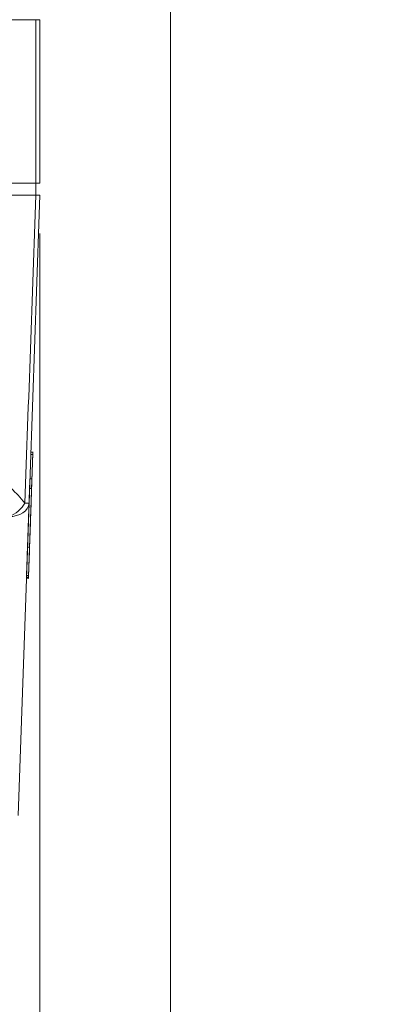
# Model space of a CAD drawing. Header units: millimetres. Extents: x 0 to 589, y 0 to 415.
# Tile 25 of 74: x 216 to 234, y 324 to 373. Entities that reach past the tile are written whole.
import ezdxf

# ---------------------------------------------------------------- set-up
doc = ezdxf.new("R2010")
doc.units = ezdxf.units.MM
doc.layers.add('1', color=7, linetype='Continuous', true_color=0xffffff)
doc.layers.add('3', color=7, linetype='Continuous', true_color=0xffffff)
doc.styles.add('ideas_simplex', font='simplex.shx')
doc.dimstyles.get("Standard").update_dxf_attribs({"dimtxt": 0.18, "dimasz": 0.18, "dimexe": 0.18, "dimexo": 0.0625, "dimgap": 0.09, "dimtad": 0, "dimtih": 1, "dimtoh": 1, "dimdec": 4, "dimzin": 0, "dimdsep": 46, "dimtxsty": 'Standard', "dimcen": 0.09, "dimadec": 0, "dimazin": 0, "dimtfac": 1, "dimtdec": 4, "dimtofl": 0, "dimtmove": 0, "dimatfit": 3, "dimfxl": 1, "dimtolj": 1, "dimtzin": 0, "dimarcsym": 0})

# ---------------------------------------------------------------- blocks, each defined once
blk = doc.blocks.new('_U0')
at = {"layer": '1', "color": 152, "lineweight": 13}
for p, q in [((216.814531, 362.448359), (216.814531, 312.46486)), ((200.064531, 327.414288), (200.064531, 312.46486))]:
    blk.add_line(p, q, dxfattribs=at)
at = {"layer": '1', "color": 27, "lineweight": 13}
blk.add_line((200.064531, 314.46486), (216.814531, 314.46486), dxfattribs=at)
at = {"layer": '1', "color": 27, "lineweight": 18}
for points in [[(200.064531, 314.46486), (203.064529, 314.993841), (203.064533, 313.935879)], [(216.814531, 314.46486), (213.814533, 313.935879), (213.814529, 314.993841)]]:
    blk.add_solid(points, dxfattribs=at)
at = {"layer": '1', "color": 23, "linetype": 'Continuous', "lineweight": 18, "insert": (207.263531, 315.09986), "char_height": 3, "attachment_point": 7, "line_spacing_factor": 1.204819, "style": 'ideas_simplex'}
blk.add_mtext('\\W0.8352;=', dxfattribs=at)
blk = doc.blocks.new('_U1')
at = {"layer": '1', "color": 152, "lineweight": 13}
for p, q in [((200.0538, 328.081211), (200.0538, 298.884476)), ((179.564531, 326.439288), (179.564531, 298.884476))]:
    blk.add_line(p, q, dxfattribs=at)
at = {"layer": '1', "color": 27, "lineweight": 13}
blk.add_line((179.564531, 300.884476), (233.91948, 300.884476), dxfattribs=at)
at = {"layer": '1', "color": 27, "lineweight": 18}
for points in [[(179.564531, 300.884476), (182.564529, 301.413457), (182.564533, 300.355495)], [(200.0538, 300.884476), (197.053802, 300.355495), (197.053798, 301.413457)]]:
    blk.add_solid(points, dxfattribs=at)
at = {"layer": '1', "color": 23, "linetype": 'Continuous', "lineweight": 18, "char_height": 3, "attachment_point": 7, "line_spacing_factor": 1.204819, "style": 'ideas_simplex'}
for s, insert in [('\\W1.2097;20,5', (201.97848, 301.519476)), ('\\W1.3020;[0.81]', (216.55848, 301.519476))]:
    blk.add_mtext(s, dxfattribs=dict(at, insert=insert))

msp = doc.modelspace()

# ---------------------------------------------------------------- linework, layer by layer
at = {"layer": '1', "color": 251, "linetype": 'Continuous', "lineweight": 18}
for p, q in [((223.292, 394.511), (223.292, 319.282)), ((216.615, 364.948), (216.615, 364.348))]:
    msp.add_line(p, q, dxfattribs=at)
at = {"layer": '1', "color": 252, "linetype": 'Continuous', "lineweight": 18}
for p, q in [((216.622, 373.048), (214.653, 373.048)), ((216.622, 373.048), (216.815, 373.048)), ((216.815, 373.048), (216.815, 364.948)), ((216.622, 364.948), (214.653, 364.948)), ((216.815, 364.948), (216.622, 364.948)), ((216.622, 364.348), (214.653, 364.348)), ((216.282, 349.1), (215.741, 333.613))]:
    msp.add_line(p, q, dxfattribs=at)
at = {"layer": '1', "color": 252, "linetype": 'Continuous', "lineweight": 13}
msp.add_line((216.622, 364.948), (216.622, 373.048), dxfattribs=at)
at = {"layer": '1', "color": 7, "linetype": 'Continuous', "lineweight": 18}
for p, q in [((216.366, 351.487), (216.365, 351.487)), ((216.366, 351.484), (216.365, 351.484)), ((216.479, 351.497), (216.366, 351.501)), ((216.367, 351.501), (216.366, 351.501)), ((216.367, 351.51), (216.367, 351.512)), ((216.367, 351.501), (216.367, 351.501)), ((216.483, 351.613), (216.37, 351.617)), ((216.466, 351.497), (216.466, 351.497)), ((216.479, 351.483), (216.466, 351.484)), ((216.478, 351.48), (216.466, 351.481)), ((216.467, 351.507), (216.467, 351.509)), ((216.479, 351.497), (216.467, 351.497)), ((216.408, 349.811), (216.308, 349.814)), ((216.282, 349.096), (216.283, 349.096)), ((216.261, 348.506), (216.262, 348.506)), ((216.266, 348.635), (216.266, 348.635)), ((216.362, 348.502), (216.374, 348.502)), ((216.366, 348.632), (216.379, 348.631)), ((216.256, 348.338), (216.255, 348.338)), ((216.369, 348.334), (216.356, 348.335)), ((216.306, 346.91), (216.206, 346.914)), ((216.199, 346.713), (216.199, 346.713)), ((216.199, 346.713), (216.199, 346.713)), ((216.312, 346.709), (216.299, 346.71)), ((216.311, 346.697), (216.299, 346.698)), ((216.154, 345.43), (216.267, 345.427)), ((216.157, 345.511), (216.27, 345.507)), ((216.257, 345.507), (216.157, 345.511)), ((216.152, 345.375), (216.265, 345.371)), ((216.152, 345.37), (216.265, 345.366))]:
    msp.add_line(p, q, dxfattribs=at)
at = {"layer": '1', "color": 7, "linetype": 'Continuous', "lineweight": 13}
msp.add_line((216.466, 351.497), (216.367, 351.501), dxfattribs=at)
at = {"layer": '1', "color": 252, "linetype": 'Continuous', "lineweight": 13}
for major_axis, ratio, start_param, end_param in [((0.999, -0.035), 0.706891, 4.737069, 6.283185), ((0.811, 0.585), 0.629764, 4.285595, 5.384655), ((0.999, -0.035), 0.011831, 5.629885, 6.283185)]:
    msp.add_ellipse((215.283, 349.135), major_axis=major_axis, ratio=ratio, start_param=start_param, end_param=end_param, dxfattribs=at)
msp.add_open_spline([(216.076, 349.1), (216.258, 354.183), (216.44, 359.265), (216.622, 364.348)], degree=3, dxfattribs=at)
at = {"layer": '1', "color": 252, "linetype": 'Continuous', "lineweight": 18}
msp.add_open_spline([(216.815, 364.348), (216.637, 359.265), (216.46, 354.183), (216.282, 349.1)], degree=3, dxfattribs=at)
msp.add_open_spline([(216.622, 364.348), (216.653, 364.348), (216.708, 364.348), (216.749, 364.348), (216.782, 364.348), (216.806, 364.348), (216.815, 364.348), (216.815, 364.348)], degree=3, knots=[0, 0, 0, 0, 0.250201, 0.500402, 0.500402, 0.750603, 1, 1, 1, 1], dxfattribs=at)
at = {"layer": '1', "color": 7, "linetype": 'Continuous', "lineweight": 18}
for points, degree, knots in [([(216.355, 348.301), (216.355, 348.317), (216.359, 348.408), (216.364, 348.561), (216.371, 348.752), (216.379, 348.98), (216.392, 349.371), (216.412, 349.945), (216.432, 350.522), (216.444, 350.861), (216.45, 351.026), (216.457, 351.213), (216.467, 351.509), (216.471, 351.615), (216.471, 351.615), (216.471, 351.615), (216.47, 351.6), (216.469, 351.563), (216.467, 351.525), (216.467, 351.504)], 6, [0, 0, 0, 0, 0, 0, 0, 0.016422, 0.092463, 0.168503, 0.244543, 0.320583, 0.396624, 0.472664, 0.548704, 0.624745, 0.700785, 0.776825, 0.852866, 0.928906, 1, 1, 1, 1, 1, 1, 1]), ([(216.371, 351.617), (216.371, 351.617), (216.371, 351.616), (216.371, 351.614), (216.37, 351.608), (216.37, 351.595), (216.369, 351.566), (216.368, 351.529), (216.367, 351.508)], 6, [0, 0, 0, 0, 0, 0, 0, 0.13518, 0.582126, 1, 1, 1, 1, 1, 1, 1]), ([(216.466, 351.497), (216.466, 351.497), (216.463, 351.393), (216.456, 351.184), (216.447, 350.943), (216.432, 350.517), (216.424, 350.295), (216.424, 350.295)], 3, [0, 0, 0, 0, 0.260876, 0.333697, 0.41212, 0.686599, 1, 1, 1, 1]), ([(216.325, 350.298), (216.325, 350.298), (216.325, 350.298), (216.325, 350.298), (216.325, 350.298), (216.325, 350.298), (216.323, 350.247), (216.313, 349.969), (216.308, 349.814)], 3, [0, 0, 0, 0, 0.118108, 0.315726, 0.315726, 0.315726, 0.735049, 1, 1, 1, 1]), ([(216.367, 348.635), (216.367, 348.636), (216.367, 348.637), (216.367, 348.641), (216.367, 348.648), (216.368, 348.663), (216.369, 348.692), (216.37, 348.734), (216.373, 348.823), (216.377, 348.938), (216.38, 349.026), (216.382, 349.065), (216.385, 349.168), (216.394, 349.432), (216.405, 349.726), (216.414, 349.992), (216.42, 350.179), (216.424, 350.279), (216.424, 350.294)], 6, [0, 0, 0, 0, 0, 0, 0, 0.048322, 0.133436, 0.218551, 0.303665, 0.388779, 0.473893, 0.559007, 0.644122, 0.729236, 0.81435, 0.899464, 0.984579, 1, 1, 1, 1, 1, 1, 1]), ([(216.367, 348.656), (216.368, 348.667), (216.369, 348.7), (216.372, 348.783), (216.379, 348.988), (216.394, 349.419), (216.406, 349.775), (216.416, 350.051), (216.422, 350.215), (216.424, 350.267)], 5, [0, 0, 0, 0, 0, 0, 0.22339, 0.446781, 0.670171, 0.893561, 1, 1, 1, 1, 1, 1]), ([(216.425, 350.299), (216.423, 350.265), (216.419, 350.132), (216.41, 349.886), (216.398, 349.549), (216.387, 349.227), (216.378, 348.969), (216.373, 348.824), (216.371, 348.762), (216.37, 348.742)], 6, [0, 0, 0, 0, 0, 0, 0, 0.116838, 0.45038, 0.783921, 1, 1, 1, 1, 1, 1, 1]), ([(216.396, 349.483), (216.397, 349.496), (216.4, 349.605), (216.407, 349.782), (216.412, 349.926), (216.416, 350.051), (216.42, 350.159), (216.423, 350.252), (216.425, 350.296)], 6, [0, 0, 0, 0, 0, 0, 0, 0.064624, 0.552354, 1, 1, 1, 1, 1, 1, 1]), ([(216.424, 350.295), (216.424, 350.295), (216.424, 350.295), (216.424, 350.295), (216.424, 350.295), (216.424, 350.295), (216.423, 350.244), (216.413, 349.966), (216.408, 349.811)], 3, [0, 0, 0, 0, 0.118107, 0.315726, 0.315726, 0.315726, 0.735049, 1, 1, 1, 1]), ([(216.424, 350.295), (216.424, 350.295), (216.424, 350.295), (216.424, 350.295), (216.424, 350.295), (216.423, 350.247), (216.416, 350.047)], 3, [0, 0, 0, 0, 0.333559, 0.333559, 0.333559, 1, 1, 1, 1]), ([(216.285, 349.171), (216.285, 349.178), (216.286, 349.208), (216.288, 349.238), (216.289, 349.267), (216.29, 349.297), (216.291, 349.326), (216.292, 349.355), (216.292, 349.376)], 7, [0, 0, 0, 0, 0, 0, 0, 0, 0.25318, 1, 1, 1, 1, 1, 1, 1, 1]), ([(216.29, 349.305), (216.29, 349.312), (216.292, 349.353), (216.293, 349.398), (216.295, 349.447), (216.297, 349.5), (216.299, 349.558), (216.3, 349.606)], 6, [0, 0, 0, 0, 0, 0, 0, 0.192038, 1, 1, 1, 1, 1, 1, 1]), ([(216.291, 346.473), (216.292, 346.513), (216.298, 346.665), (216.309, 346.976), (216.324, 347.403), (216.341, 347.897), (216.358, 348.383), (216.374, 348.847), (216.387, 349.223), (216.394, 349.421), (216.395, 349.454)], 7, [0, 0, 0, 0, 0, 0, 0, 0, 0.148601, 0.535551, 0.922501, 1, 1, 1, 1, 1, 1, 1, 1]), ([(216.297, 349.502), (216.297, 349.512), (216.298, 349.548), (216.3, 349.582), (216.301, 349.615), (216.302, 349.648), (216.303, 349.679), (216.304, 349.701)], 6, [0, 0, 0, 0, 0, 0, 0, 0.285155, 1, 1, 1, 1, 1, 1, 1]), ([(216.408, 349.811), (216.396, 349.48), (216.378, 348.95), (216.357, 348.349), (216.327, 347.512), (216.315, 347.17), (216.306, 346.91)], 3, [0, 0, 0, 0, 0.5, 0.5, 0.5, 1, 1, 1, 1]), ([(216.174, 345.973), (216.174, 345.98), (216.174, 346), (216.176, 346.057), (216.182, 346.222), (216.196, 346.612), (216.22, 347.311), (216.246, 348.039), (216.264, 348.558), (216.275, 348.884), (216.28, 349.029)], 7, [0, 0, 0, 0, 0, 0, 0, 0, 0.260531, 0.521062, 0.781593, 1, 1, 1, 1, 1, 1, 1, 1]), ([(216.266, 348.635), (216.266, 348.635), (216.266, 348.635), (216.266, 348.635), (216.267, 348.636), (216.267, 348.639), (216.267, 348.646), (216.267, 348.664), (216.269, 348.695), (216.27, 348.737), (216.273, 348.826), (216.277, 348.931), (216.279, 348.998), (216.28, 349.032), (216.281, 349.057), (216.282, 349.076), (216.282, 349.081)], 6, [0, 0, 0, 0, 0, 0, 0, 0.026784, 0.130038, 0.233291, 0.336545, 0.439799, 0.543053, 0.646307, 0.74956, 0.852814, 0.956068, 1, 1, 1, 1, 1, 1, 1]), ([(216.267, 348.66), (216.268, 348.671), (216.269, 348.703), (216.271, 348.763), (216.274, 348.858), (216.279, 348.999), (216.282, 349.086), (216.283, 349.096)], 5, [0, 0, 0, 0, 0, 0, 0.468329, 0.936659, 1, 1, 1, 1, 1, 1]), ([(216.365, 348.604), (216.365, 348.58), (216.362, 348.513), (216.356, 348.335), (216.341, 347.894), (216.318, 347.236), (216.29, 346.433), (216.274, 345.991), (216.265, 345.714), (216.257, 345.511), (216.255, 345.449), (216.255, 345.432), (216.255, 345.428), (216.255, 345.427), (216.255, 345.427)], 6, [0, 0, 0, 0, 0, 0, 0, 0.118499, 0.236997, 0.355496, 0.473995, 0.592494, 0.710992, 0.829491, 0.94799, 1, 1, 1, 1, 1, 1, 1]), ([(216.264, 348.559), (216.263, 348.545), (216.263, 348.523), (216.262, 348.506), (216.262, 348.506), (216.262, 348.506), (216.262, 348.506), (216.262, 348.506), (216.262, 348.506), (216.262, 348.506), (216.262, 348.506)], 7, [0, 0, 0, 0, 0, 0, 0, 0, 0.291479, 0.599047, 0.906615, 1, 1, 1, 1, 1, 1, 1, 1]), ([(216.266, 348.635), (216.266, 348.635), (216.266, 348.635), (216.266, 348.635), (216.266, 348.636), (216.267, 348.648), (216.267, 348.66)], 5, [0, 0, 0, 0, 0, 0, 0.455564, 1, 1, 1, 1, 1, 1]), ([(216.364, 348.556), (216.363, 348.542), (216.362, 348.519), (216.362, 348.502), (216.362, 348.502), (216.362, 348.502), (216.362, 348.502), (216.362, 348.502), (216.362, 348.502), (216.362, 348.502), (216.362, 348.502)], 7, [0, 0, 0, 0, 0, 0, 0, 0, 0.291478, 0.599046, 0.906613, 1, 1, 1, 1, 1, 1, 1, 1]), ([(216.366, 348.631), (216.366, 348.631), (216.366, 348.631), (216.366, 348.631), (216.366, 348.632), (216.367, 348.645), (216.367, 348.656)], 5, [0, 0, 0, 0, 0, 0, 0.455561, 1, 1, 1, 1, 1, 1]), ([(216.256, 348.331), (216.255, 348.292), (216.251, 348.188), (216.245, 348.021), (216.237, 347.792), (216.226, 347.489), (216.214, 347.14), (216.203, 346.81), (216.199, 346.713), (216.199, 346.713), (216.199, 346.713), (216.199, 346.713), (216.199, 346.713), (216.199, 346.713), (216.199, 346.713), (216.199, 346.713), (216.199, 346.713), (216.199, 346.703), (216.199, 346.692), (216.198, 346.686)], 7, [0, 0, 0, 0, 0, 0, 0, 0, 0.047061, 0.129355, 0.211648, 0.293941, 0.376234, 0.458527, 0.54082, 0.623114, 0.705407, 0.7877, 0.869993, 0.952286, 1, 1, 1, 1, 1, 1, 1, 1]), ([(216.215, 347.172), (216.216, 347.178), (216.217, 347.229), (216.22, 347.315), (216.224, 347.423), (216.229, 347.557), (216.237, 347.781), (216.241, 347.899), (216.243, 347.973), (216.245, 348.024), (216.246, 348.055), (216.247, 348.07)], 6, [0, 0, 0, 0, 0, 0, 0, 0.027621, 0.224871, 0.42212, 0.61937, 0.816619, 1, 1, 1, 1, 1, 1, 1]), ([(216.234, 347.701), (216.234, 347.706), (216.236, 347.754), (216.238, 347.832), (216.241, 347.911), (216.242, 347.943), (216.246, 348.057), (216.25, 348.174), (216.253, 348.254), (216.255, 348.293), (216.255, 348.311), (216.255, 348.318), (216.255, 348.319)], 5, [0, 0, 0, 0, 0, 0, 0.017805, 0.175218, 0.332631, 0.490044, 0.647457, 0.80487, 0.962283, 1, 1, 1, 1, 1, 1]), ([(216.256, 348.327), (216.256, 348.327), (216.256, 348.331), (216.256, 348.335), (216.256, 348.338), (216.256, 348.338), (216.256, 348.338), (216.256, 348.338), (216.256, 348.338), (216.256, 348.338), (216.256, 348.338)], 6, [0, 0, 0, 0, 0, 0, 0, 0.044357, 0.283408, 0.522459, 0.76151, 1, 1, 1, 1, 1, 1, 1]), ([(216.356, 348.327), (216.354, 348.289), (216.351, 348.184), (216.345, 348.017), (216.337, 347.789), (216.326, 347.486), (216.314, 347.137), (216.303, 346.806), (216.299, 346.71), (216.299, 346.71), (216.299, 346.71), (216.299, 346.71), (216.299, 346.71), (216.299, 346.71), (216.299, 346.71), (216.299, 346.71), (216.299, 346.71), (216.299, 346.7), (216.299, 346.688), (216.298, 346.683)], 7, [0, 0, 0, 0, 0, 0, 0, 0, 0.047061, 0.129355, 0.211648, 0.293941, 0.376234, 0.458527, 0.54082, 0.623114, 0.705407, 0.7877, 0.869993, 0.952286, 1, 1, 1, 1, 1, 1, 1, 1]), ([(216.312, 347.079), (216.313, 347.102), (216.315, 347.172), (216.319, 347.279), (216.323, 347.399), (216.328, 347.54), (216.337, 347.777), (216.341, 347.896), (216.343, 347.969), (216.345, 348.02), (216.346, 348.052), (216.347, 348.066)], 6, [0, 0, 0, 0, 0, 0, 0, 0.084735, 0.270399, 0.456063, 0.641726, 0.82739, 1, 1, 1, 1, 1, 1, 1]), ([(216.334, 347.697), (216.334, 347.702), (216.336, 347.751), (216.338, 347.828), (216.341, 347.907), (216.342, 347.939), (216.346, 348.054), (216.35, 348.171), (216.354, 348.264), (216.355, 348.318), (216.356, 348.332), (216.356, 348.334), (216.356, 348.334), (216.356, 348.335), (216.356, 348.335), (216.356, 348.335), (216.356, 348.335), (216.356, 348.335), (216.356, 348.335)], 5, [0, 0, 0, 0, 0, 0, 0.008695, 0.085567, 0.16244, 0.239312, 0.316184, 0.393056, 0.469929, 0.546801, 0.623673, 0.700546, 0.777418, 0.85429, 0.931162, 1, 1, 1, 1, 1, 1]), ([(216.161, 345.628), (216.162, 345.634), (216.163, 345.671), (216.166, 345.762), (216.174, 345.974), (216.19, 346.443), (216.208, 346.948), (216.218, 347.25), (216.224, 347.415), (216.227, 347.492), (216.227, 347.502)], 5, [0, 0, 0, 0, 0, 0, 0.042736, 0.273055, 0.503374, 0.733694, 0.964013, 1, 1, 1, 1, 1, 1]), ([(216.174, 345.985), (216.175, 346.02), (216.178, 346.112), (216.184, 346.27), (216.192, 346.503), (216.202, 346.8), (216.215, 347.165), (216.227, 347.508), (216.235, 347.743), (216.239, 347.846)], 6, [0, 0, 0, 0, 0, 0, 0, 0.196489, 0.487725, 0.778961, 1, 1, 1, 1, 1, 1, 1]), ([(216.312, 347.08), (216.313, 347.109), (216.317, 347.223), (216.321, 347.342), (216.326, 347.469), (216.33, 347.601), (216.335, 347.739), (216.339, 347.843)], 6, [0, 0, 0, 0, 0, 0, 0, 0.266896, 1, 1, 1, 1, 1, 1, 1]), ([(216.312, 347.079), (216.315, 347.164), (216.318, 347.259), (216.321, 347.344), (216.324, 347.421), (216.327, 347.488), (216.327, 347.499)], 5, [0, 0, 0, 0, 0, 0, 0.846186, 1, 1, 1, 1, 1, 1]), ([(216.306, 346.91), (216.3, 346.733), (216.299, 346.698), (216.299, 346.698), (216.299, 346.698), (216.299, 346.698), (216.299, 346.698), (216.257, 345.507), (216.257, 345.507), (216.257, 345.507), (216.257, 345.507), (216.257, 345.507)], 3, [0, 0, 0, 0, 0.262757, 0.262757, 0.262757, 0.525514, 0.525514, 0.78827, 0.78827, 0.78827, 1, 1, 1, 1]), ([(216.259, 345.551), (216.259, 345.564), (216.26, 345.597), (216.263, 345.674), (216.271, 345.894), (216.286, 346.339), (216.299, 346.708), (216.307, 346.936), (216.311, 347.047), (216.311, 347.057)], 5, [0, 0, 0, 0, 0, 0, 0.219549, 0.471588, 0.723627, 0.975666, 1, 1, 1, 1, 1, 1]), ([(216.274, 345.981), (216.275, 346.017), (216.278, 346.108), (216.283, 346.247), (216.289, 346.403), (216.295, 346.588), (216.303, 346.804), (216.309, 346.974), (216.311, 347.045)], 6, [0, 0, 0, 0, 0, 0, 0, 0.287837, 0.71447, 1, 1, 1, 1, 1, 1, 1]), ([(216.299, 346.695), (216.3, 346.73), (216.302, 346.785), (216.304, 346.84), (216.306, 346.895), (216.308, 346.949), (216.309, 346.999), (216.31, 347.018)], 6, [0, 0, 0, 0, 0, 0, 0, 0.634451, 1, 1, 1, 1, 1, 1, 1]), ([(216.273, 345.969), (216.274, 345.976), (216.274, 345.992), (216.275, 346.018), (216.277, 346.061), (216.279, 346.131), (216.283, 346.233), (216.287, 346.371), (216.289, 346.424)], 7, [0, 0, 0, 0, 0, 0, 0, 0, 0.646465, 1, 1, 1, 1, 1, 1, 1, 1]), ([(216.152, 345.37), (216.152, 345.37), (216.153, 345.375), (216.153, 345.399), (216.156, 345.468), (216.162, 345.657), (216.173, 345.959), (216.173, 345.959), (216.173, 345.959), (216.173, 345.959), (216.173, 345.959), (216.173, 345.959), (216.173, 345.966), (216.174, 345.973)], 7, [0, 0, 0, 0, 0, 0, 0, 0, 0.14098, 0.28415, 0.42732, 0.57049, 0.71366, 0.85683, 1, 1, 1, 1, 1, 1, 1, 1]), ([(216.158, 345.536), (216.159, 345.545), (216.159, 345.571), (216.161, 345.618), (216.164, 345.69), (216.167, 345.778), (216.17, 345.878), (216.172, 345.94), (216.173, 345.951)], 6, [0, 0, 0, 0, 0, 0, 0, 0.415197, 0.894932, 1, 1, 1, 1, 1, 1, 1]), ([(216.255, 345.428), (216.255, 345.447), (216.257, 345.492), (216.26, 345.583), (216.266, 345.746), (216.273, 345.955), (216.273, 345.955), (216.273, 345.955), (216.273, 345.955), (216.273, 345.955), (216.273, 345.955), (216.273, 345.963), (216.273, 345.969)], 7, [0, 0, 0, 0, 0, 0, 0, 0, 0.165636, 0.332509, 0.499382, 0.666255, 0.833127, 1, 1, 1, 1, 1, 1, 1, 1]), ([(216.258, 345.532), (216.259, 345.541), (216.259, 345.567), (216.261, 345.614), (216.264, 345.686), (216.267, 345.774), (216.27, 345.874), (216.272, 345.936), (216.273, 345.948)], 6, [0, 0, 0, 0, 0, 0, 0, 0.415197, 0.894932, 1, 1, 1, 1, 1, 1, 1]), ([(216.259, 345.568), (216.26, 345.573), (216.26, 345.588), (216.261, 345.619), (216.263, 345.664), (216.265, 345.731), (216.268, 345.819), (216.271, 345.905), (216.273, 345.952), (216.273, 345.956)], 6, [0, 0, 0, 0, 0, 0, 0, 0.169519, 0.568409, 0.967298, 1, 1, 1, 1, 1, 1, 1]), ([(216.16, 345.584), (216.159, 345.567), (216.158, 345.536), (216.157, 345.512), (216.157, 345.511), (216.157, 345.511), (216.157, 345.511), (216.157, 345.511), (216.157, 345.511), (216.157, 345.511)], 7, [0, 0, 0, 0, 0, 0, 0, 0, 0.314603, 0.695104, 1, 1, 1, 1, 1, 1, 1, 1]), ([(216.253, 345.371), (216.253, 345.371), (216.253, 345.372), (216.253, 345.377), (216.253, 345.385), (216.253, 345.396), (216.254, 345.411), (216.255, 345.429), (216.255, 345.452), (216.256, 345.467)], 8, [0, 0, 0, 0, 0, 0, 0, 0, 0, 0.397384, 1, 1, 1, 1, 1, 1, 1, 1, 1]), ([(216.257, 345.501), (216.257, 345.503), (216.258, 345.529), (216.26, 345.572), (216.261, 345.619), (216.263, 345.67), (216.265, 345.72), (216.266, 345.767), (216.268, 345.809), (216.269, 345.842), (216.269, 345.852)], 8, [0, 0, 0, 0, 0, 0, 0, 0, 0, 0.052881, 0.679172, 1, 1, 1, 1, 1, 1, 1, 1, 1]), ([(216.257, 345.485), (216.257, 345.485), (216.257, 345.484), (216.257, 345.485), (216.257, 345.487), (216.257, 345.493), (216.257, 345.501), (216.257, 345.503)], 5, [0, 0, 0, 0, 0, 0, 0.063237, 0.826677, 1, 1, 1, 1, 1, 1])]:
    msp.add_open_spline(points, degree=degree, knots=knots, dxfattribs=at)
at = {"layer": '1', "color": 252, "linetype": 'Continuous', "lineweight": 13}
msp.add_open_spline([(214.51, 350.546), (214.664, 350.438), (214.812, 350.326), (215.096, 350.096), (215.232, 349.978), (215.492, 349.736), (215.617, 349.612), (215.855, 349.359), (215.968, 349.231), (216.076, 349.1)], degree=3, knots=[0, 0, 0, 0, 0.25, 0.25, 0.5, 0.5, 0.75, 0.75, 1, 1, 1, 1], dxfattribs=at)
at = {"layer": '1', "color": 7, "linetype": 'Continuous', "lineweight": 18}
for points, degree in [([(216.316, 350.044), (216.314, 350.008), (216.313, 349.972), (216.312, 349.936), (216.311, 349.899), (216.309, 349.863), (216.308, 349.826)], 6), ([(216.309, 349.85), (216.31, 349.868), (216.31, 349.886), (216.311, 349.904), (216.311, 349.921), (216.312, 349.939), (216.313, 349.956), (216.313, 349.974)], 7), ([(216.315, 350.013), (216.315, 350.02), (216.315, 350.026), (216.315, 350.033), (216.316, 350.039), (216.316, 350.045), (216.316, 350.052)], 6), ([(216.315, 350.029), (216.315, 350.034), (216.315, 350.038), (216.316, 350.043), (216.316, 350.047), (216.316, 350.052)], 5), ([(216.424, 350.295), (216.325, 350.298)], 1), ([(216.424, 350.295), (216.408, 349.814), (216.388, 349.236), (216.367, 348.65)], 3), ([(216.409, 349.859), (216.412, 349.925), (216.414, 349.989), (216.416, 350.053), (216.418, 350.115), (216.42, 350.177), (216.422, 350.236), (216.424, 350.295)], 7), ([(216.424, 350.293), (216.424, 350.284), (216.422, 350.229), (216.416, 350.047)], 3), ([(216.308, 349.814), (216.298, 349.537), (216.283, 349.118), (216.266, 348.635)], 3), ([(216.284, 349.15), (216.286, 349.185), (216.287, 349.222), (216.288, 349.259), (216.29, 349.298), (216.291, 349.338)], 5), ([(216.296, 349.485), (216.297, 349.52), (216.299, 349.557), (216.3, 349.593), (216.301, 349.63), (216.303, 349.667)], 5), ([(216.305, 349.745), (216.305, 349.749), (216.306, 349.753), (216.306, 349.756), (216.306, 349.76), (216.306, 349.764), (216.306, 349.768)], 6), ([(216.283, 349.097), (216.277, 348.95), (216.272, 348.802), (216.267, 348.653)], 3), ([(216.377, 348.928), (216.379, 348.994), (216.381, 349.058), (216.383, 349.12), (216.386, 349.181), (216.388, 349.239), (216.39, 349.295)], 6), ([(216.246, 348.054), (216.23, 347.577), (216.213, 347.115), (216.2, 346.72)], 3), ([(216.247, 348.072), (216.225, 347.434), (216.214, 347.142), (216.206, 346.914)], 3), ([(216.346, 348.05), (216.329, 347.573), (216.313, 347.112), (216.3, 346.716)], 3), ([(216.273, 345.966), (216.274, 345.972), (216.274, 345.979), (216.274, 345.985), (216.274, 345.992), (216.274, 345.999), (216.275, 346.005)], 6), ([(216.279, 346.135), (216.28, 346.147), (216.28, 346.158), (216.28, 346.17), (216.281, 346.182), (216.281, 346.194), (216.282, 346.206)], 6), ([(216.252, 345.366), (216.252, 345.366), (216.252, 345.369), (216.253, 345.373), (216.253, 345.381), (216.253, 345.391), (216.254, 345.404), (216.254, 345.421)], 7)]:
    msp.add_open_spline(points, degree=degree, dxfattribs=at)
at = {"layer": '3', "color": 7, "linetype": 'Continuous', "lineweight": 18}
for p, q in [((216.367, 351.51), (216.367, 351.512)), ((216.367, 351.501), (216.367, 351.501)), ((216.367, 351.501), (216.367, 351.501)), ((216.367, 351.501), (216.367, 351.501)), ((216.367, 351.501), (216.367, 351.501)), ((216.256, 348.338), (216.256, 348.338)), ((216.157, 345.511), (216.157, 345.511)), ((216.157, 345.511), (216.157, 345.511))]:
    msp.add_line(p, q, dxfattribs=at)
for points, degree, knots in [([(216.371, 351.616), (216.371, 351.616), (216.371, 351.615), (216.37, 351.612), (216.37, 351.606), (216.37, 351.592), (216.369, 351.566), (216.368, 351.529), (216.367, 351.508)], 6, [0, 0, 0, 0, 0, 0, 0, 0.056651, 0.544182, 1, 1, 1, 1, 1, 1, 1]), ([(216.324, 350.279), (216.323, 350.258), (216.32, 350.178), (216.313, 349.969), (216.308, 349.814), (216.298, 349.537), (216.283, 349.118), (216.266, 348.635)], 3, [0, 0, 0, 0, 0.228096, 0.471637, 0.471637, 0.471637, 1, 1, 1, 1]), ([(216.267, 348.66), (216.268, 348.671), (216.269, 348.703), (216.272, 348.787), (216.279, 348.991), (216.293, 349.383), (216.303, 349.694), (216.311, 349.918), (216.315, 350.035), (216.316, 350.042)], 5, [0, 0, 0, 0, 0, 0, 0.246154, 0.492308, 0.738462, 0.984615, 1, 1, 1, 1, 1, 1]), ([(216.308, 349.826), (216.306, 349.763), (216.3, 349.591), (216.291, 349.351), (216.284, 349.131), (216.277, 348.95), (216.273, 348.827), (216.271, 348.765), (216.27, 348.745)], 6, [0, 0, 0, 0, 0, 0, 0, 0.262175, 0.709931, 1, 1, 1, 1, 1, 1, 1]), ([(216.316, 350.051), (216.316, 350.051), (216.316, 350.051), (216.313, 349.965), (216.31, 349.871), (216.306, 349.771)], 3, [0, 0, 0, 0, 0.000266, 0.000266, 1, 1, 1, 1]), ([(216.308, 349.822), (216.308, 349.829), (216.309, 349.857), (216.311, 349.902), (216.312, 349.953), (216.315, 350.011), (216.318, 350.121), (216.318, 350.121), (216.322, 350.228), (216.324, 350.271), (216.325, 350.297), (216.325, 350.298), (216.325, 350.298), (216.325, 350.298), (216.325, 350.298), (216.325, 350.298), (216.325, 350.298), (216.325, 350.298), (216.325, 350.298), (216.325, 350.298), (216.325, 350.298)], 7, [0, 0, 0, 0, 0, 0, 0, 0, 0.02423, 0.099289, 0.174349, 0.249408, 0.324467, 0.399526, 0.474585, 0.549645, 0.624704, 0.699763, 0.774822, 0.849882, 0.924941, 1, 1, 1, 1, 1, 1, 1, 1]), ([(216.308, 349.822), (216.309, 349.84), (216.31, 349.869), (216.311, 349.898), (216.312, 349.926), (216.313, 349.954), (216.314, 349.982), (216.314, 350.009), (216.315, 350.035), (216.316, 350.061), (216.317, 350.072)], 9, [0, 0, 0, 0, 0, 0, 0, 0, 0, 0, 0.587729, 1, 1, 1, 1, 1, 1, 1, 1, 1, 1]), ([(216.309, 349.851), (216.311, 349.921), (216.317, 350.077), (216.322, 350.221), (216.325, 350.299)], 3, [0, 0, 0, 0, 0.433998, 1, 1, 1, 1]), ([(216.174, 345.973), (216.174, 345.98), (216.174, 346), (216.176, 346.057), (216.182, 346.229), (216.197, 346.659), (216.225, 347.453), (216.253, 348.238), (216.272, 348.803), (216.285, 349.17), (216.292, 349.359), (216.293, 349.381)], 7, [0, 0, 0, 0, 0, 0, 0, 0, 0.24188, 0.48376, 0.72564, 0.96752, 1, 1, 1, 1, 1, 1, 1, 1]), ([(216.283, 349.096), (216.283, 349.096), (216.283, 349.096), (216.283, 349.096), (216.283, 349.096), (216.283, 349.096), (216.283, 349.096), (216.283, 349.096), (216.267, 348.642), (216.229, 347.549), (216.21, 347.02), (216.21, 347.02), (216.21, 347.02), (216.227, 347.514), (216.254, 348.272), (216.276, 348.895), (216.291, 349.324), (216.299, 349.572), (216.302, 349.652)], 7, [0, 0, 0, 0, 0, 0, 0, 0, 0.046407, 0.137306, 0.228205, 0.319104, 0.410003, 0.500902, 0.591801, 0.6827, 0.773599, 0.864498, 0.955397, 1, 1, 1, 1, 1, 1, 1, 1]), ([(216.283, 349.096), (216.283, 349.096), (216.283, 349.096), (216.283, 349.096), (216.283, 349.095), (216.283, 349.095), (216.282, 349.088), (216.28, 349.027), (216.258, 348.402), (216.239, 347.854), (216.21, 347.02), (216.21, 347.02), (216.21, 347.02), (216.23, 347.586), (216.254, 348.283), (216.275, 348.877), (216.29, 349.3), (216.298, 349.55), (216.302, 349.639)], 8, [0, 0, 0, 0, 0, 0, 0, 0, 0, 0.020993, 0.123439, 0.225885, 0.328331, 0.430777, 0.533223, 0.635669, 0.738115, 0.840561, 0.943006, 1, 1, 1, 1, 1, 1, 1, 1, 1]), ([(216.261, 348.482), (216.261, 348.482), (216.261, 348.482), (216.278, 348.977), (216.294, 349.419), (216.307, 349.8)], 3, [0, 0, 0, 0, 0.000187, 0.000187, 1, 1, 1, 1]), ([(216.266, 348.635), (216.266, 348.635), (216.266, 348.635), (216.266, 348.636), (216.267, 348.637), (216.267, 348.639), (216.267, 348.646), (216.267, 348.664), (216.269, 348.695), (216.27, 348.737), (216.273, 348.826), (216.277, 348.942), (216.28, 349.03), (216.282, 349.067), (216.284, 349.145), (216.29, 349.296), (216.295, 349.448), (216.299, 349.558), (216.3, 349.606)], 6, [0, 0, 0, 0, 0, 0, 0, 0.000866, 0.086066, 0.171266, 0.256465, 0.341665, 0.426865, 0.512065, 0.597265, 0.682465, 0.767665, 0.852865, 0.938065, 1, 1, 1, 1, 1, 1, 1]), ([(216.307, 349.783), (216.305, 349.75), (216.3, 349.595), (216.291, 349.331), (216.283, 349.106), (216.278, 348.951), (216.273, 348.816), (216.269, 348.719), (216.268, 348.675), (216.268, 348.671)], 6, [0, 0, 0, 0, 0, 0, 0, 0.113006, 0.537119, 0.961232, 1, 1, 1, 1, 1, 1, 1]), ([(216.268, 348.671), (216.268, 348.682), (216.27, 348.725), (216.273, 348.812), (216.278, 348.951), (216.283, 349.103), (216.287, 349.229), (216.29, 349.32), (216.293, 349.396), (216.295, 349.446), (216.296, 349.47)], 7, [0, 0, 0, 0, 0, 0, 0, 0, 0.115097, 0.423258, 0.731418, 1, 1, 1, 1, 1, 1, 1, 1]), ([(216.307, 349.794), (216.307, 349.787), (216.305, 349.742), (216.302, 349.655), (216.298, 349.536), (216.294, 349.409), (216.289, 349.281), (216.285, 349.157), (216.281, 349.036), (216.276, 348.919), (216.273, 348.81), (216.27, 348.743), (216.269, 348.717)], 9, [0, 0, 0, 0, 0, 0, 0, 0, 0, 0, 0.061032, 0.418734, 0.776436, 1, 1, 1, 1, 1, 1, 1, 1, 1, 1]), ([(216.278, 348.954), (216.278, 348.954), (216.278, 348.954), (216.278, 348.954), (216.288, 349.24), (216.296, 349.483), (216.303, 349.694)], 3, [0, 0, 0, 0, 0.005758, 0.005758, 0.005758, 1, 1, 1, 1]), ([(216.307, 349.802), (216.307, 349.785), (216.304, 349.695), (216.298, 349.53), (216.291, 349.339), (216.286, 349.198), (216.284, 349.135), (216.283, 349.11), (216.283, 349.101), (216.283, 349.099), (216.283, 349.098)], 7, [0, 0, 0, 0, 0, 0, 0, 0, 0.092007, 0.461559, 0.831111, 1, 1, 1, 1, 1, 1, 1, 1]), ([(216.296, 349.487), (216.297, 349.5), (216.298, 349.528), (216.299, 349.555), (216.3, 349.581), (216.3, 349.607), (216.301, 349.632), (216.302, 349.645)], 6, [0, 0, 0, 0, 0, 0, 0, 0.457166, 1, 1, 1, 1, 1, 1, 1]), ([(216.286, 349.194), (216.284, 349.129), (216.279, 348.989), (216.27, 348.742), (216.255, 348.32), (216.228, 347.53), (216.211, 347.06), (216.204, 346.848), (216.2, 346.744), (216.199, 346.715), (216.199, 346.706), (216.199, 346.704), (216.199, 346.703)], 6, [0, 0, 0, 0, 0, 0, 0, 0.151544, 0.305057, 0.45857, 0.612084, 0.765597, 0.91911, 1, 1, 1, 1, 1, 1, 1]), ([(216.281, 349.054), (216.281, 349.05), (216.28, 349.028), (216.279, 348.995), (216.277, 348.947), (216.274, 348.84), (216.27, 348.73), (216.267, 348.646), (216.266, 348.635), (216.266, 348.635), (216.266, 348.635), (216.266, 348.635), (216.266, 348.635), (216.266, 348.635), (216.267, 348.648), (216.267, 348.66)], 5, [0, 0, 0, 0, 0, 0, 0.020049, 0.118044, 0.21604, 0.314035, 0.41203, 0.510025, 0.60802, 0.706015, 0.80401, 0.902005, 1, 1, 1, 1, 1, 1]), ([(216.267, 348.65), (216.268, 348.665), (216.269, 348.694), (216.27, 348.73), (216.271, 348.772), (216.273, 348.821), (216.275, 348.875), (216.277, 348.934), (216.279, 348.999), (216.282, 349.068), (216.283, 349.098)], 9, [0, 0, 0, 0, 0, 0, 0, 0, 0, 0, 0.571429, 1, 1, 1, 1, 1, 1, 1, 1, 1, 1]), ([(216.264, 348.559), (216.263, 348.54), (216.257, 348.369), (216.246, 348.049), (216.23, 347.587), (216.209, 346.982), (216.186, 346.319), (216.174, 345.982), (216.174, 345.982), (216.161, 345.628), (216.152, 345.357), (216.152, 345.357), (216.152, 345.357), (216.161, 345.605), (216.173, 345.959), (216.173, 345.959), (216.173, 345.959), (216.173, 345.959), (216.173, 345.959), (216.173, 345.959), (216.173, 345.966), (216.174, 345.973)], 7, [0, 0, 0, 0, 0, 0, 0, 0, 0.008852, 0.079648, 0.150444, 0.221241, 0.292037, 0.362833, 0.43363, 0.504426, 0.575222, 0.646018, 0.716815, 0.787611, 0.858407, 0.929204, 1, 1, 1, 1, 1, 1, 1, 1]), ([(216.266, 348.626), (216.265, 348.602), (216.259, 348.43), (216.248, 348.112), (216.232, 347.661), (216.214, 347.127), (216.195, 346.588), (216.174, 345.98), (216.173, 345.96), (216.165, 345.723), (216.158, 345.531), (216.155, 345.438), (216.153, 345.398), (216.153, 345.383), (216.153, 345.378), (216.153, 345.377)], 8, [0, 0, 0, 0, 0, 0, 0, 0, 0, 0.02476, 0.178861, 0.332962, 0.487063, 0.641164, 0.795265, 0.949366, 1, 1, 1, 1, 1, 1, 1, 1, 1]), ([(216.266, 348.607), (216.265, 348.583), (216.262, 348.516), (216.256, 348.339), (216.241, 347.898), (216.218, 347.239), (216.19, 346.437), (216.174, 345.994), (216.165, 345.717), (216.158, 345.526), (216.156, 345.462), (216.155, 345.441), (216.155, 345.434), (216.155, 345.432), (216.155, 345.432)], 6, [0, 0, 0, 0, 0, 0, 0, 0.123071, 0.246141, 0.369212, 0.492283, 0.615353, 0.738424, 0.861495, 0.984565, 1, 1, 1, 1, 1, 1, 1]), ([(216.155, 345.43), (216.155, 345.43), (216.155, 345.431), (216.155, 345.437), (216.156, 345.459), (216.159, 345.55), (216.17, 345.863), (216.184, 346.279), (216.204, 346.837), (216.227, 347.498), (216.242, 347.923), (216.251, 348.182), (216.256, 348.334), (216.258, 348.406), (216.259, 348.407)], 6, [0, 0, 0, 0, 0, 0, 0, 0.078939, 0.210181, 0.341423, 0.472665, 0.603908, 0.73515, 0.866392, 0.997634, 1, 1, 1, 1, 1, 1, 1]), ([(216.258, 348.388), (216.257, 348.367), (216.255, 348.302), (216.251, 348.192), (216.245, 348.031), (216.238, 347.81), (216.227, 347.516), (216.215, 347.163), (216.205, 346.882), (216.194, 346.547), (216.19, 346.442), (216.19, 346.442), (216.19, 346.442), (216.191, 346.486), (216.197, 346.634), (216.203, 346.827), (216.212, 347.063), (216.219, 347.288), (216.226, 347.469), (216.23, 347.593), (216.232, 347.658), (216.233, 347.666)], 9, [0, 0, 0, 0, 0, 0, 0, 0, 0, 0, 0.042995, 0.128985, 0.214974, 0.300964, 0.386954, 0.472943, 0.558933, 0.644923, 0.730913, 0.816902, 0.902892, 0.988882, 1, 1, 1, 1, 1, 1, 1, 1, 1, 1]), ([(216.264, 348.559), (216.263, 348.545), (216.263, 348.523), (216.262, 348.506), (216.262, 348.506), (216.262, 348.506), (216.262, 348.506), (216.262, 348.506), (216.262, 348.506), (216.262, 348.506), (216.262, 348.506), (216.262, 348.506), (216.262, 348.52), (216.263, 348.538), (216.263, 348.548)], 7, [0, 0, 0, 0, 0, 0, 0, 0, 0.122272, 0.251293, 0.380314, 0.509335, 0.638356, 0.767376, 0.896397, 1, 1, 1, 1, 1, 1, 1, 1]), ([(216.27, 348.73), (216.27, 348.726), (216.269, 348.707), (216.268, 348.677), (216.267, 348.648), (216.267, 348.639), (216.266, 348.636), (216.266, 348.635), (216.266, 348.635), (216.266, 348.635)], 6, [0, 0, 0, 0, 0, 0, 0, 0.083594, 0.417976, 0.752357, 1, 1, 1, 1, 1, 1, 1]), ([(216.256, 348.331), (216.255, 348.292), (216.251, 348.188), (216.245, 348.021), (216.237, 347.792), (216.226, 347.489), (216.214, 347.14), (216.203, 346.81), (216.199, 346.713), (216.199, 346.713), (216.199, 346.713), (216.199, 346.713), (216.199, 346.713), (216.199, 346.713), (216.199, 346.713), (216.199, 346.713), (216.199, 346.713), (216.199, 346.703), (216.199, 346.692), (216.198, 346.686)], 7, [0, 0, 0, 0, 0, 0, 0, 0, 0.047061, 0.129355, 0.211648, 0.293941, 0.376234, 0.458527, 0.54082, 0.623114, 0.705407, 0.7877, 0.869993, 0.952286, 1, 1, 1, 1, 1, 1, 1, 1]), ([(216.247, 348.072), (216.225, 347.434), (216.214, 347.142), (216.206, 346.914), (216.2, 346.737), (216.199, 346.701), (216.199, 346.701), (216.199, 346.701), (216.199, 346.701), (216.199, 346.701), (216.199, 346.701), (216.199, 346.701)], 3, [0, 0, 0, 0, 0.305331, 0.305331, 0.305331, 0.652309, 0.652309, 0.652309, 0.999288, 0.999288, 1, 1, 1, 1]), ([(216.255, 348.312), (216.255, 348.3), (216.254, 348.267), (216.251, 348.183), (216.244, 347.999), (216.233, 347.663), (216.222, 347.375), (216.215, 347.17), (216.211, 347.05), (216.21, 347.004)], 5, [0, 0, 0, 0, 0, 0, 0.215019, 0.430038, 0.645057, 0.860076, 1, 1, 1, 1, 1, 1]), ([(216.256, 348.338), (216.256, 348.338), (216.256, 348.338), (216.256, 348.337), (216.256, 348.335), (216.256, 348.323), (216.253, 348.255), (216.251, 348.198), (216.249, 348.127), (216.246, 348.043), (216.242, 347.943), (216.24, 347.888), (216.235, 347.737), (216.227, 347.516), (216.221, 347.323), (216.216, 347.182), (216.213, 347.101), (216.212, 347.085)], 6, [0, 0, 0, 0, 0, 0, 0, 0.065677, 0.156703, 0.247729, 0.338755, 0.429781, 0.520808, 0.611834, 0.70286, 0.793886, 0.884912, 0.975938, 1, 1, 1, 1, 1, 1, 1]), ([(216.215, 347.169), (216.216, 347.176), (216.217, 347.227), (216.22, 347.314), (216.224, 347.422), (216.229, 347.557), (216.237, 347.781), (216.241, 347.899), (216.243, 347.973), (216.245, 348.024), (216.246, 348.055), (216.247, 348.07)], 6, [0, 0, 0, 0, 0, 0, 0, 0.029604, 0.226451, 0.423299, 0.620146, 0.816993, 1, 1, 1, 1, 1, 1, 1]), ([(216.234, 347.701), (216.234, 347.706), (216.236, 347.754), (216.238, 347.832), (216.241, 347.911), (216.242, 347.943), (216.246, 348.057), (216.25, 348.174), (216.253, 348.26), (216.255, 348.301), (216.255, 348.318), (216.256, 348.324), (216.256, 348.326)], 5, [0, 0, 0, 0, 0, 0, 0.016945, 0.166756, 0.316566, 0.466377, 0.616187, 0.765998, 0.915808, 1, 1, 1, 1, 1, 1]), ([(216.25, 348.173), (216.251, 348.184), (216.252, 348.209), (216.253, 348.249), (216.254, 348.291), (216.255, 348.312), (216.256, 348.324), (216.256, 348.329), (216.256, 348.331), (216.256, 348.332)], 6, [0, 0, 0, 0, 0, 0, 0, 0.288502, 0.618218, 0.947934, 1, 1, 1, 1, 1, 1, 1]), ([(216.256, 348.338), (216.256, 348.338), (216.256, 348.338), (216.256, 348.338), (216.256, 348.338), (216.256, 348.338), (216.256, 348.324), (216.255, 348.312)], 5, [0, 0, 0, 0, 0, 0, 0.3564, 0.6782, 1, 1, 1, 1, 1, 1]), ([(216.157, 345.511), (216.157, 345.511), (216.157, 345.511), (216.157, 345.511), (216.157, 345.511), (216.157, 345.511), (216.157, 345.511), (216.157, 345.511), (216.164, 345.688), (216.178, 346.1), (216.192, 346.515), (216.212, 347.062), (216.235, 347.746)], 3, [0, 0, 0, 0, 0.000631, 0.000631, 0.000631, 0.364253, 0.364253, 0.364253, 0.727875, 0.727875, 0.727875, 1, 1, 1, 1]), ([(216.212, 347.083), (216.213, 347.113), (216.217, 347.224), (216.221, 347.341), (216.226, 347.465), (216.23, 347.595), (216.235, 347.73), (216.238, 347.831)], 6, [0, 0, 0, 0, 0, 0, 0, 0.271882, 1, 1, 1, 1, 1, 1, 1]), ([(216.212, 347.084), (216.215, 347.169), (216.219, 347.263), (216.222, 347.348), (216.224, 347.424), (216.227, 347.492), (216.227, 347.502)], 5, [0, 0, 0, 0, 0, 0, 0.845721, 1, 1, 1, 1, 1, 1]), ([(216.224, 347.426), (216.225, 347.436), (216.227, 347.499), (216.229, 347.562), (216.231, 347.624), (216.233, 347.684), (216.235, 347.743), (216.237, 347.8), (216.239, 347.848)], 7, [0, 0, 0, 0, 0, 0, 0, 0, 0.147778, 1, 1, 1, 1, 1, 1, 1, 1]), ([(216.16, 345.584), (216.159, 345.567), (216.158, 345.536), (216.157, 345.511), (216.157, 345.511), (216.157, 345.511), (216.157, 345.511), (216.157, 345.511), (216.157, 345.511), (216.157, 345.511), (216.157, 345.511), (216.157, 345.511), (216.16, 345.577), (216.167, 345.795), (216.173, 345.966), (216.178, 346.095), (216.184, 346.284), (216.192, 346.514), (216.203, 346.819), (216.212, 347.072), (216.218, 347.234), (216.22, 347.302)], 7, [0, 0, 0, 0, 0, 0, 0, 0, 0.056867, 0.125645, 0.194423, 0.263201, 0.331979, 0.400757, 0.469536, 0.538314, 0.607092, 0.67587, 0.744648, 0.813426, 0.882204, 0.950983, 1, 1, 1, 1, 1, 1, 1, 1]), ([(216.211, 347.051), (216.21, 347.01), (216.206, 346.903), (216.2, 346.731), (216.192, 346.494), (216.182, 346.219), (216.175, 346.013), (216.168, 345.825), (216.164, 345.691), (216.161, 345.601), (216.159, 345.547), (216.157, 345.512), (216.157, 345.486), (216.157, 345.486), (216.157, 345.486), (216.157, 345.486), (216.157, 345.486), (216.157, 345.486), (216.157, 345.486)], 6, [0, 0, 0, 0, 0, 0, 0, 0.051293, 0.130352, 0.209411, 0.28847, 0.367529, 0.446588, 0.525647, 0.604705, 0.683764, 0.762823, 0.841882, 0.920941, 1, 1, 1, 1, 1, 1, 1]), ([(216.174, 345.985), (216.177, 346.064), (216.183, 346.249), (216.191, 346.471), (216.199, 346.7), (216.206, 346.912), (216.21, 347.016), (216.21, 347.017)], 5, [0, 0, 0, 0, 0, 0, 0.476196, 0.99387, 1, 1, 1, 1, 1, 1]), ([(216.179, 346.141), (216.18, 346.155), (216.182, 346.221), (216.186, 346.341), (216.191, 346.467), (216.195, 346.594), (216.2, 346.73), (216.204, 346.846), (216.206, 346.902)], 6, [0, 0, 0, 0, 0, 0, 0, 0.1247, 0.56548, 1, 1, 1, 1, 1, 1, 1]), ([(216.191, 346.484), (216.191, 346.462), (216.188, 346.399), (216.185, 346.301), (216.181, 346.175), (216.176, 346.04), (216.169, 345.85), (216.165, 345.723), (216.161, 345.628), (216.159, 345.551), (216.157, 345.511), (216.157, 345.496), (216.157, 345.491), (216.157, 345.49), (216.157, 345.489)], 5, [0, 0, 0, 0, 0, 0, 0.054509, 0.164918, 0.275327, 0.385736, 0.496145, 0.606554, 0.716963, 0.827372, 0.937781, 1, 1, 1, 1, 1, 1]), ([(216.158, 345.516), (216.158, 345.517), (216.158, 345.523), (216.158, 345.54), (216.16, 345.592), (216.166, 345.755), (216.174, 345.978), (216.182, 346.213), (216.19, 346.434), (216.196, 346.606), (216.199, 346.703), (216.199, 346.712)], 6, [0, 0, 0, 0, 0, 0, 0, 0.080648, 0.305241, 0.529835, 0.754428, 0.979022, 1, 1, 1, 1, 1, 1, 1]), ([(216.194, 346.556), (216.193, 346.543), (216.191, 346.486), (216.188, 346.374), (216.183, 346.235), (216.178, 346.091), (216.173, 345.95), (216.169, 345.843), (216.167, 345.799)], 6, [0, 0, 0, 0, 0, 0, 0, 0.148573, 0.626567, 1, 1, 1, 1, 1, 1, 1]), ([(216.16, 345.572), (216.16, 345.576), (216.16, 345.591), (216.161, 345.622), (216.163, 345.668), (216.165, 345.735), (216.168, 345.823), (216.171, 345.908), (216.173, 345.956), (216.173, 345.959)], 6, [0, 0, 0, 0, 0, 0, 0, 0.169519, 0.568409, 0.967298, 1, 1, 1, 1, 1, 1, 1]), ([(216.161, 345.628), (216.162, 345.634), (216.163, 345.671), (216.165, 345.721), (216.167, 345.789), (216.17, 345.875), (216.173, 345.961), (216.173, 345.963)], 5, [0, 0, 0, 0, 0, 0, 0.152856, 0.976663, 1, 1, 1, 1, 1, 1]), ([(216.153, 345.375), (216.153, 345.375), (216.153, 345.377), (216.153, 345.389), (216.154, 345.419), (216.156, 345.471), (216.159, 345.553), (216.162, 345.654), (216.166, 345.747), (216.168, 345.812), (216.169, 345.845), (216.169, 345.856)], 8, [0, 0, 0, 0, 0, 0, 0, 0, 0, 0.15018, 0.488448, 0.826716, 1, 1, 1, 1, 1, 1, 1, 1, 1])]:
    msp.add_open_spline(points, degree=degree, knots=knots, dxfattribs=at)
for points, degree in [([(216.301, 349.61), (216.303, 349.688), (216.306, 349.761), (216.308, 349.83)], 3), ([(216.31, 349.879), (216.31, 349.884), (216.31, 349.888), (216.31, 349.893), (216.311, 349.898), (216.311, 349.902), (216.311, 349.907), (216.311, 349.912)], 7), ([(216.315, 350.013), (216.315, 350.02), (216.315, 350.026), (216.315, 350.033), (216.316, 350.039), (216.316, 350.045), (216.316, 350.052)], 6), ([(216.283, 349.096), (216.277, 348.95), (216.272, 348.802), (216.267, 348.653)], 3), ([(216.265, 348.592), (216.265, 348.596), (216.265, 348.6), (216.265, 348.605), (216.266, 348.611), (216.266, 348.617), (216.266, 348.624), (216.266, 348.632), (216.267, 348.641), (216.267, 348.65)], 9), ([(216.246, 348.053), (216.23, 347.576), (216.213, 347.115), (216.2, 346.719)], 3), ([(216.242, 347.921), (216.246, 348.04), (216.25, 348.162), (216.254, 348.289)], 3), ([(216.2, 346.741), (216.202, 346.788), (216.204, 346.837), (216.205, 346.887), (216.207, 346.939), (216.209, 346.993), (216.211, 347.048)], 6), ([(216.174, 345.989), (216.174, 345.992), (216.174, 345.996), (216.174, 345.999), (216.175, 346.002), (216.175, 346.006), (216.175, 346.009)], 6)]:
    msp.add_open_spline(points, degree=degree, dxfattribs=at)

# ---------------------------------------------------------------- dimensions: what is measured, and where the dimension line sits
at = {"layer": '1', "color": 23, "linetype": 'Continuous', "lineweight": 18}
for base, p1, p2, text, override, picture, middle in [((200.065, 314.465), (216.815, 370.629), (200.065, 340.839), '\\C23;=', {"dimtxt": 3, "dimasz": 3, "dimexe": 2, "dimexo": 2.5, "dimgap": 1.5, "dimtad": 1, "dimtih": 0, "dimtoh": 0, "dimdec": 2, "dimlfac": 1, "dimzin": 8, "dimdsep": 44, "dimlunit": 2, "dimpost": '', "dimtxsty": 'ideas_simplex', "dimsah": 1, "dimse1": 0, "dimse2": 0, "dimsd1": 0, "dimsd2": 0, "dimclrd": 27, "dimclre": 152, "dimclrt": 23, "dimtol": 0, "dimtm": -0.1, "dimtfac": 0.5, "dimtdec": 2, "dimtofl": 1, "dimtmove": 0, "dimtzin": 8, "dimlwd": 13, "dimlwe": 13}, '_U0', (208.44, 314.465)), ((200.054, 300.884), (179.565, 340.839), (200.054, 340.831), ' <> \\C23;\\H3.00;\\Fsimplex.shx;[0.81]\\Fsimplex.shx;\\H3.00;\\C23;', {"dimtxt": 3, "dimasz": 3, "dimexe": 2, "dimexo": 2.5, "dimgap": 1.5, "dimtad": 1, "dimtih": 1, "dimtoh": 0, "dimdec": 1, "dimlfac": 1, "dimzin": 8, "dimdsep": 44, "dimlunit": 2, "dimtxsty": 'ideas_simplex', "dimsah": 1, "dimse1": 0, "dimse2": 0, "dimsd1": 0, "dimsd2": 0, "dimclrd": 27, "dimclre": 152, "dimclrt": 23, "dimtol": 0, "dimtm": -0.1, "dimtfac": 0.5, "dimtdec": 2, "dimtofl": 1, "dimtmove": 0, "dimtzin": 8, "dimlwd": 13, "dimlwe": 13}, '_U1', (217.869, 300.884))]:
    dim = msp.add_linear_dim(base=base, p1=p1, p2=p2, text=text, dimstyle='Standard', override=override, dxfattribs=at)
    dim.commit()
    dim.dimension.update_dxf_attribs({"geometry": picture, "text_midpoint": middle, "dimtype": 160})

doc.saveas('drawing.dxf')
